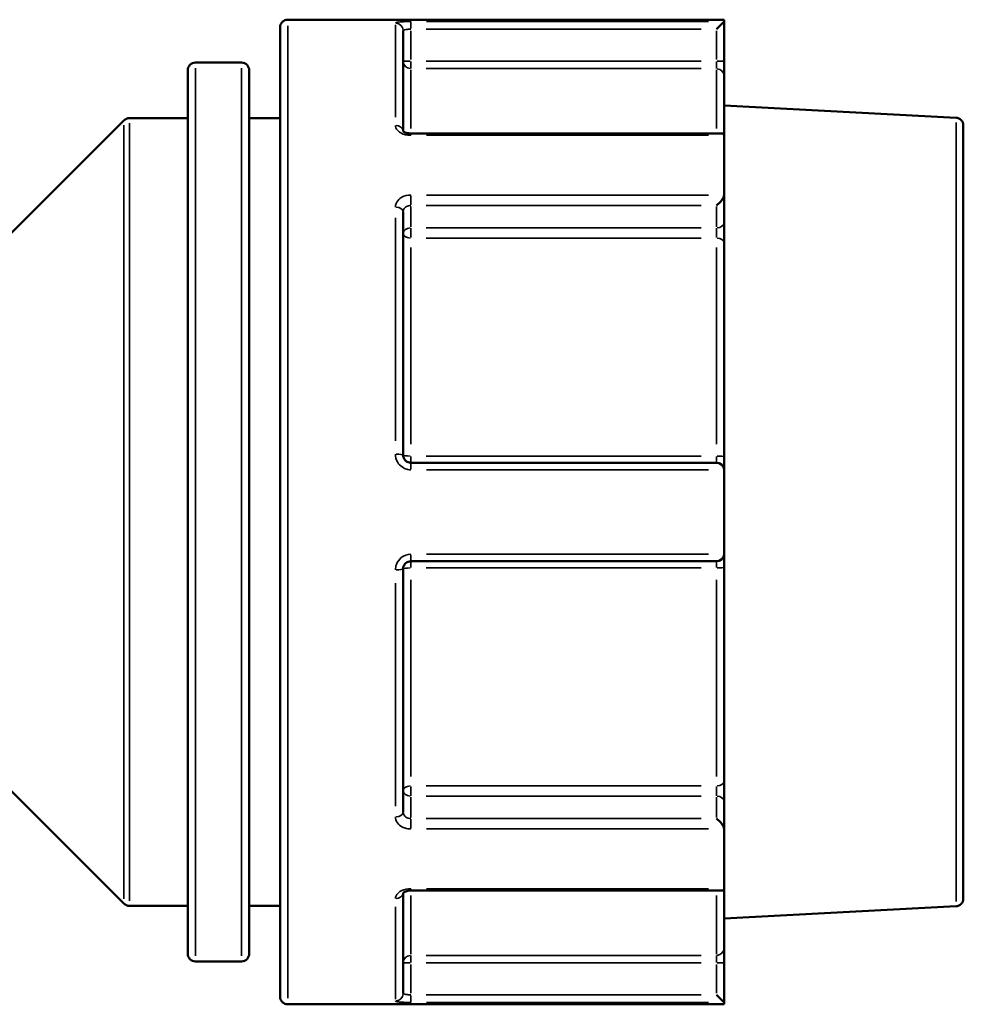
# Model space of a CAD drawing. Header units: millimetres. Extents: x 0 to 926, y 0 to 951.
# Tile 13 of 17: x 434 to 496, y 725 to 789. Entities that reach past the tile are written whole.
import ezdxf

# ---------------------------------------------------------------- set-up
doc = ezdxf.new("R2010")
doc.units = ezdxf.units.MM
doc.layers.add('Visible (ANSI)', color=7, linetype='Continuous', lineweight=50)
doc.layers.add('Visible Narrow (ANSI)', color=7, linetype='Continuous', lineweight=35)

msp = doc.modelspace()

# ---------------------------------------------------------------- linework, layer by layer
at = {"layer": 'Visible (ANSI)'}
for p, q in [((480.265, 788.936), (451.905, 788.936)), ((480.263, 788.819), (479.765, 788.32)), ((480.265, 788.936), (480.265, 788.822)), ((480.265, 786.25), (480.265, 788.822)), ((451.405, 725.436), (451.405, 788.436)), ((459.405, 788.218), (459.405, 781.699)), ((448.905, 786.144), (445.905, 786.144)), ((480.265, 785.258), (480.265, 786.25)), ((445.405, 728.229), (445.405, 785.644)), ((449.405, 785.644), (449.405, 728.229)), ((480.265, 785.258), (480.265, 781.392)), ((495.331, 782.561), (480.265, 783.351)), ((431.952, 773.083), (441.259, 782.39)), ((445.405, 782.536), (441.612, 782.536)), ((451.405, 782.536), (449.405, 782.536)), ((480.119, 781.537), (459.905, 781.537)), ((495.805, 782.062), (495.805, 731.811)), ((480.265, 781.392), (480.265, 777.574)), ((480.265, 775.755), (480.265, 777.574)), ((459.405, 776.44), (459.405, 760.636)), ((480.265, 774.435), (480.265, 775.755)), ((480.265, 774.435), (480.265, 760.511)), ((480.265, 759.636), (480.265, 760.511)), ((479.765, 760.136), (459.905, 760.136)), ((480.265, 759.636), (480.265, 754.236)), ((480.265, 753.362), (480.265, 754.236)), ((459.905, 753.736), (479.765, 753.736)), ((480.265, 753.362), (480.265, 739.437)), ((459.405, 753.236), (459.405, 737.433)), ((431.952, 740.79), (441.259, 731.483)), ((480.265, 738.117), (480.265, 739.437)), ((480.265, 736.299), (480.265, 738.117)), ((480.265, 736.299), (480.265, 732.48)), ((459.405, 732.174), (459.405, 725.654)), ((459.905, 732.335), (480.119, 732.335)), ((480.265, 732.48), (480.265, 728.614)), ((445.405, 731.336), (441.612, 731.336)), ((451.405, 731.336), (449.405, 731.336)), ((495.331, 731.312), (480.265, 730.522)), ((480.265, 727.622), (480.265, 728.614)), ((448.905, 727.729), (445.905, 727.729)), ((480.265, 725.05), (480.265, 727.622)), ((479.765, 725.552), (480.263, 725.054)), ((480.265, 724.936), (451.905, 724.936)), ((480.265, 725.05), (480.265, 724.936))]:
    msp.add_line(p, q, dxfattribs=at)
for centre, start, end in [((451.905, 788.436), 90, 180), ((445.905, 785.644), 90, 180), ((448.905, 785.644), 0, 90), ((441.612, 782.036), 90, 135), ((495.305, 782.062), 0, 87), ((479.765, 759.636), 4.9171, 90), ((479.765, 754.236), 270, 355.0829), ((495.305, 731.811), 273, 0), ((441.612, 731.836), 225, 270), ((445.905, 728.229), 180, 270), ((448.905, 728.229), 270, 0), ((451.905, 725.436), 180, 270)]:
    msp.add_arc(centre, 0.5, start, end, dxfattribs=at)
for centre, major_axis, start_param, end_param in [((479.765, 781.037), (0.462, 0.462), 5.976306, 6.675884), ((479.765, 777.219), (-0.462, -0.462), 1.178097, 2.663074), ((479.765, 736.654), (-0.462, 0.462), 3.620111, 5.105088), ((479.765, 732.835), (0.462, -0.462), 5.890486, 6.590065)]:
    msp.add_ellipse(centre, major_axis=major_axis, ratio=0.414214, start_param=start_param, end_param=end_param, dxfattribs=at)
for points in [[(480.265, 788.822), (480.265, 788.821), (480.265, 788.82), (480.263, 788.819)], [(480.263, 781.42), (480.265, 781.411), (480.265, 781.401), (480.265, 781.392)], [(480.265, 777.574), (480.265, 777.563), (480.265, 777.552), (480.263, 777.541)], [(480.263, 759.679), (480.265, 759.665), (480.265, 759.65), (480.265, 759.636)], [(480.265, 754.236), (480.265, 754.222), (480.265, 754.208), (480.263, 754.193)], [(480.263, 736.332), (480.265, 736.321), (480.265, 736.31), (480.265, 736.299)], [(480.265, 732.48), (480.265, 732.471), (480.265, 732.462), (480.263, 732.453)], [(480.263, 725.054), (480.265, 725.053), (480.265, 725.052), (480.265, 725.05)]]:
    msp.add_open_spline(points, degree=3, dxfattribs=at)
for points, knots in [([(459.905, 781.537), (459.85, 781.537), (459.795, 781.542), (459.691, 781.559), (459.642, 781.571), (459.557, 781.6), (459.52, 781.617), (459.462, 781.649), (459.441, 781.665), (459.411, 781.691), (459.403, 781.701), (459.399, 781.707), (459.399, 781.708), (459.399, 781.708)], [0, 0, 0, 0, 0.0245077, 0.0245077, 0.0487203, 0.0487203, 0.0720987, 0.0720987, 0.0944009, 0.0944009, 0.1163382, 0.1163382, 0.1245831, 0.1245831, 0.1245831, 0.1245831]), ([(459.905, 760.136), (459.873, 760.136), (459.84, 760.14), (459.756, 760.156), (459.707, 760.174), (459.602, 760.233), (459.549, 760.279), (459.455, 760.402), (459.42, 760.487), (459.407, 760.595), (459.405, 760.615), (459.405, 760.636)], [0, 0, 0, 0, 0.0196233, 0.0196233, 0.0510206, 0.0510206, 0.0918371, 0.0918371, 0.1448986, 0.1448986, 0.1575054, 0.1575054, 0.1575054, 0.1575054]), ([(459.405, 753.236), (459.405, 753.294), (459.415, 753.351), (459.466, 753.492), (459.522, 753.57), (459.681, 753.697), (459.793, 753.736), (459.905, 753.736)], [0, 0, 0, 0, 0.0347135, 0.0347135, 0.090255, 0.090255, 0.157506, 0.157506, 0.157506, 0.157506]), ([(459.399, 732.165), (459.399, 732.165), (459.404, 732.175), (459.433, 732.202), (459.452, 732.217), (459.505, 732.248), (459.537, 732.264), (459.614, 732.293), (459.659, 732.306), (459.757, 732.326), (459.811, 732.332), (459.878, 732.335), (459.892, 732.335), (459.905, 732.335)], [0.0329222, 0.0329222, 0.0329222, 0.0329222, 0.0600762, 0.0600762, 0.0821239, 0.0821239, 0.1042943, 0.1042943, 0.1274711, 0.1274711, 0.1515397, 0.1515397, 0.1575067, 0.1575067, 0.1575067, 0.1575067])]:
    msp.add_open_spline(points, degree=3, knots=knots, dxfattribs=at)
at = {"layer": 'Visible Narrow (ANSI)'}
for p, q in [((451.905, 788.542), (451.905, 725.33)), ((458.905, 782.6), (458.905, 788.599)), ((459.905, 788.358), (459.905, 788.814)), ((479.245, 788.819), (460.923, 788.819)), ((459.905, 786.354), (459.905, 788.217)), ((460.898, 788.32), (478.772, 788.32)), ((479.765, 788.217), (479.765, 786.354)), ((459.866, 786.25), (459.407, 786.25)), ((459.905, 785.76), (459.905, 786.214)), ((478.772, 786.25), (460.898, 786.25)), ((479.765, 786.214), (479.765, 785.76)), ((480.264, 786.25), (479.804, 786.25)), ((445.905, 785.784), (445.905, 728.089)), ((448.905, 728.089), (448.905, 785.784)), ((459.905, 785.668), (459.905, 781.867)), ((460.898, 785.754), (478.772, 785.754)), ((479.765, 781.867), (479.765, 785.668)), ((441.612, 782.221), (441.612, 731.652)), ((495.331, 731.627), (495.331, 782.246)), ((441.259, 731.796), (441.259, 782.077)), ((459.905, 781.431), (459.905, 781.537)), ((460.923, 781.42), (479.245, 781.42)), ((459.905, 776.893), (459.905, 777.512)), ((479.245, 777.541), (460.923, 777.541)), ((459.905, 775.475), (459.905, 776.792)), ((460.898, 776.865), (478.772, 776.865)), ((479.765, 776.792), (479.765, 775.475)), ((458.905, 761.567), (458.905, 776.051)), ((459.905, 774.771), (459.905, 775.375)), ((478.772, 775.402), (460.898, 775.402)), ((479.765, 775.375), (479.765, 774.771)), ((460.898, 774.742), (478.772, 774.742)), ((459.905, 774.122), (459.905, 761.342)), ((479.765, 761.342), (479.765, 774.122)), ((459.905, 760.138), (459.905, 760.538)), ((478.772, 760.574), (460.898, 760.574)), ((479.765, 760.538), (479.765, 760.138)), ((459.905, 759.716), (459.905, 760.135)), ((460.923, 759.679), (479.245, 759.679)), ((459.905, 753.738), (459.905, 754.157)), ((479.245, 754.193), (460.923, 754.193)), ((459.905, 753.335), (459.905, 753.735)), ((460.898, 753.299), (478.772, 753.299)), ((479.765, 753.735), (479.765, 753.335)), ((458.905, 737.822), (458.905, 752.305)), ((459.905, 752.53), (459.905, 739.75)), ((479.765, 739.75), (479.765, 752.53)), ((459.905, 738.497), (459.905, 739.102)), ((478.772, 739.131), (460.898, 739.131)), ((479.765, 739.102), (479.765, 738.497)), ((459.905, 737.08), (459.905, 738.398)), ((460.898, 738.471), (478.772, 738.471)), ((479.765, 738.398), (479.765, 737.08)), ((459.905, 736.361), (459.905, 736.98)), ((478.772, 737.007), (460.898, 737.007)), ((460.923, 736.332), (479.245, 736.332)), ((459.905, 732.336), (459.905, 732.442)), ((479.245, 732.453), (460.923, 732.453)), ((459.905, 732.005), (459.905, 728.204)), ((479.765, 728.204), (479.765, 732.005)), ((458.905, 725.273), (458.905, 731.273)), ((459.905, 727.658), (459.905, 728.113)), ((478.772, 728.118), (460.898, 728.118)), ((479.765, 728.113), (479.765, 727.658)), ((459.407, 727.622), (459.866, 727.622)), ((459.905, 725.656), (459.905, 727.519)), ((460.898, 727.622), (478.772, 727.622)), ((479.765, 727.519), (479.765, 725.656)), ((479.804, 727.622), (480.264, 727.622)), ((459.905, 725.059), (459.905, 725.515)), ((478.772, 725.552), (460.898, 725.552)), ((460.923, 725.054), (479.245, 725.054))]:
    msp.add_line(p, q, dxfattribs=at)
for centre, major_axis, ratio, start_param, end_param in [((458.905, 788.218), (0.5, 0), 0.993078, 0.07854, 1.492257), ((459.905, 786.25), (-0.5, 0), 0.992128, 0.07854, 1.492257), ((479.765, 785.258), (0.5, 0), 0.992128, 0.07854, 1.492257), ((458.905, 781.672), (0.5, 0), 0.785269, 0.145905, 1.495802), ((458.905, 776.44), (0.5, 0), 0.619155, 0.07854, 1.492257), ((479.765, 775.755), (0.5, 0), 0.707107, 4.790929, 6.204645), ((459.905, 775.048), (-0.5, 0), 0.707107, 4.790929, 6.204645), ((459.905, 775.048), (-0.5, 0), 0.612993, 0.07854, 1.492257), ((479.765, 774.435), (0.5, 0), 0.612993, 0.07854, 1.492257), ((458.905, 760.636), (0.5, 0), 0.11746, 0.07854, 1.492257), ((459.905, 760.636), (-0.5, 0), 0.125226, 0.07854, 1.492257), ((479.765, 760.511), (0.5, 0), 0.125226, 0.07854, 1.492257), ((459.905, 753.236), (-0.5, 0), 0.125226, 4.790929, 6.204645), ((479.765, 753.362), (0.5, 0), 0.125226, 4.790929, 6.204645), ((458.905, 753.236), (0.5, 0), 0.11746, 4.790929, 6.204645), ((479.765, 739.437), (0.5, 0), 0.612993, 4.790929, 6.204645), ((459.905, 738.824), (-0.5, 0), 0.612993, 4.790929, 6.204645), ((459.905, 738.824), (-0.5, 0), 0.707107, 0.07854, 1.492257), ((479.765, 738.117), (0.5, 0), 0.707107, 0.07854, 1.492257), ((458.905, 737.433), (0.5, 0), 0.619155, 4.790929, 6.204645), ((458.905, 732.2), (0.5, 0), 0.785269, 4.787376, 6.137151), ((479.765, 728.614), (0.5, 0), 0.992128, 4.790929, 6.204645), ((459.905, 727.622), (-0.5, 0), 0.992128, 4.790929, 6.204645), ((458.905, 725.654), (0.5, 0), 0.993078, 4.790929, 6.204645)]:
    msp.add_ellipse(centre, major_axis=major_axis, ratio=ratio, start_param=start_param, end_param=end_param, dxfattribs=at)
for points, knots in [([(459.905, 788.819), (459.681, 788.819), (459.458, 788.812), (459.138, 788.788), (459.026, 788.772), (458.925, 788.742), (458.905, 788.729), (458.905, 788.715)], [-0.157506, -0.157506, -0.157506, -0.157506, -0.090255, -0.090255, -0.0347135, -0.0347135, 0, 0, 0, 0]), ([(459.405, 788.218), (459.405, 788.232), (459.415, 788.245), (459.466, 788.275), (459.522, 788.29), (459.681, 788.314), (459.793, 788.32), (459.905, 788.32)], [0, 0, 0, 0, 0.0347135, 0.0347135, 0.090255, 0.090255, 0.157506, 0.157506, 0.157506, 0.157506]), ([(458.905, 782.065), (458.905, 782.041), (458.907, 782.017), (458.932, 781.881), (459, 781.772), (459.189, 781.609), (459.294, 781.549), (459.505, 781.471), (459.605, 781.446), (459.773, 781.424), (459.839, 781.42), (459.905, 781.42)], [-0.1575053, -0.1575053, -0.1575053, -0.1575053, -0.1461087, -0.1461087, -0.0926041, -0.0926041, -0.0514467, -0.0514467, -0.0197872, -0.0197872, 0, 0, 0, 0]), ([(459.905, 777.541), (459.854, 777.541), (459.804, 777.538), (459.545, 777.507), (459.348, 777.429), (459.085, 777.222), (458.999, 777.11), (458.921, 776.911), (458.905, 776.83), (458.905, 776.749)], [-0.1575067, -0.1575067, -0.1575067, -0.1575067, -0.1422905, -0.1422905, -0.0790503, -0.0790503, -0.030404, -0.030404, 0, 0, 0, 0]), ([(459.405, 776.44), (459.405, 776.484), (459.413, 776.527), (459.452, 776.635), (459.495, 776.695), (459.627, 776.806), (459.725, 776.847), (459.854, 776.864), (459.88, 776.865), (459.905, 776.865)], [0, 0, 0, 0, 0.030404, 0.030404, 0.0790503, 0.0790503, 0.1422905, 0.1422905, 0.1575067, 0.1575067, 0.1575067, 0.1575067]), ([(458.905, 760.695), (458.905, 760.653), (458.908, 760.61), (458.935, 760.391), (459.004, 760.22), (459.194, 759.968), (459.298, 759.876), (459.508, 759.757), (459.608, 759.719), (459.774, 759.686), (459.84, 759.679), (459.905, 759.679)], [-0.1575054, -0.1575054, -0.1575054, -0.1575054, -0.1448986, -0.1448986, -0.0918371, -0.0918371, -0.0510206, -0.0510206, -0.0196233, -0.0196233, 0, 0, 0, 0]), ([(459.905, 754.193), (459.681, 754.193), (459.458, 754.114), (459.138, 753.856), (459.026, 753.697), (458.925, 753.411), (458.905, 753.294), (458.905, 753.178)], [-0.157506, -0.157506, -0.157506, -0.157506, -0.090255, -0.090255, -0.0347135, -0.0347135, 0, 0, 0, 0]), ([(459.905, 737.007), (459.872, 737.007), (459.839, 737.01), (459.755, 737.024), (459.705, 737.039), (459.6, 737.089), (459.547, 737.128), (459.452, 737.234), (459.418, 737.307), (459.406, 737.4), (459.405, 737.416), (459.405, 737.433)], [0, 0, 0, 0, 0.0197872, 0.0197872, 0.0514467, 0.0514467, 0.0926041, 0.0926041, 0.1461087, 0.1461087, 0.1575053, 0.1575053, 0.1575053, 0.1575053]), ([(458.905, 737.123), (458.905, 737.093), (458.907, 737.063), (458.932, 736.892), (459, 736.756), (459.189, 736.558), (459.294, 736.486), (459.505, 736.392), (459.605, 736.363), (459.773, 736.337), (459.839, 736.332), (459.905, 736.332)], [-0.1575053, -0.1575053, -0.1575053, -0.1575053, -0.1461087, -0.1461087, -0.0926041, -0.0926041, -0.0514467, -0.0514467, -0.0197872, -0.0197872, 0, 0, 0, 0]), ([(459.905, 732.453), (459.854, 732.453), (459.804, 732.45), (459.545, 732.424), (459.348, 732.359), (459.085, 732.188), (458.999, 732.096), (458.921, 731.936), (458.905, 731.871), (458.905, 731.808)], [-0.1575067, -0.1575067, -0.1575067, -0.1575067, -0.1422905, -0.1422905, -0.0790503, -0.0790503, -0.030404, -0.030404, 0, 0, 0, 0]), ([(458.905, 725.158), (458.905, 725.153), (458.908, 725.148), (458.935, 725.123), (459.004, 725.105), (459.194, 725.08), (459.298, 725.072), (459.508, 725.061), (459.608, 725.058), (459.774, 725.055), (459.84, 725.054), (459.905, 725.054)], [-0.1575054, -0.1575054, -0.1575054, -0.1575054, -0.1448986, -0.1448986, -0.0918371, -0.0918371, -0.0510206, -0.0510206, -0.0196233, -0.0196233, 0, 0, 0, 0]), ([(459.905, 725.552), (459.873, 725.552), (459.84, 725.553), (459.756, 725.556), (459.707, 725.559), (459.602, 725.569), (459.549, 725.578), (459.455, 725.602), (459.42, 725.62), (459.407, 725.645), (459.405, 725.649), (459.405, 725.654)], [0, 0, 0, 0, 0.0196233, 0.0196233, 0.0510206, 0.0510206, 0.0918371, 0.0918371, 0.1448986, 0.1448986, 0.1575054, 0.1575054, 0.1575054, 0.1575054])]:
    msp.add_open_spline(points, degree=3, knots=knots, dxfattribs=at)

doc.saveas('drawing.dxf')
